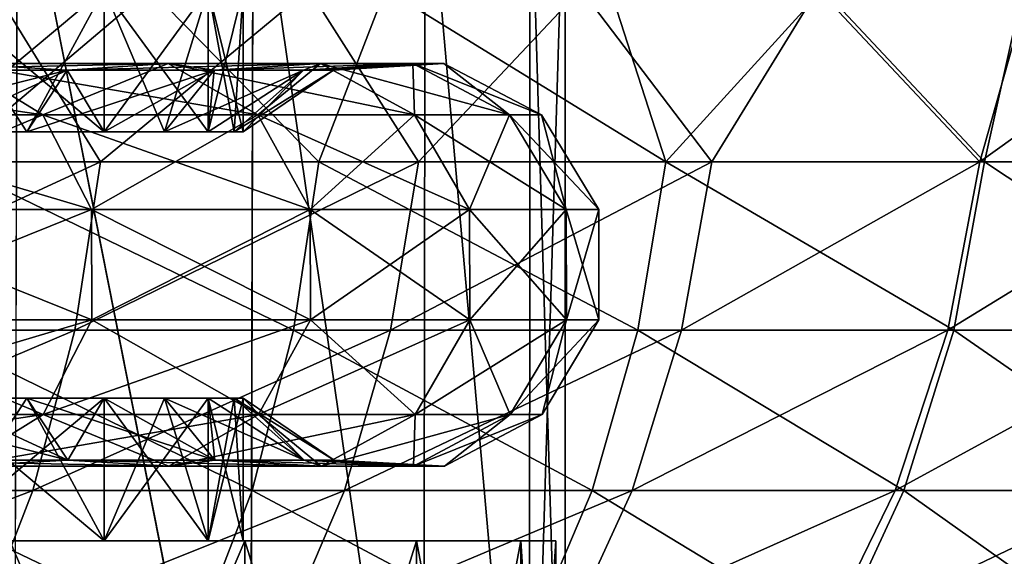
# Model space of a CAD drawing. Header units: metres. Extents: x -23 to 23, y -109 to 23.
# Tile 71 of 256: x 7.89 to 10.57, y -79.54 to -78.08. Entities that reach past the tile are written whole.
import ezdxf

# ---------------------------------------------------------------- set-up
doc = ezdxf.new("R2010")
doc.units = ezdxf.units.M
doc.layers.add('solid_509434_01', color=7, linetype='CONTINUOUS')

msp = doc.modelspace()

# ---------------------------------------------------------------- linework, layer by layer
at = {"layer": 'solid_509434_01'}
for points in [[(7.886752, -77.550003, 85.731491), (7.876825, -80.75, 85.71608), (8.519709, -80.75, 86.887817)], [(7.886752, -77.550003, 95.868507), (8.520186, -80.75, 94.711143), (7.877582, -80.75, 95.882751)], [(8.5278, -77.550003, 86.905487), (7.886752, -77.550003, 85.731491), (8.519709, -80.75, 86.887817)], [(7.886752, -77.550003, 95.868507), (8.5278, -77.550003, 94.694519), (8.520186, -80.75, 94.711143)], [(8.5278, -77.550003, 86.905487), (8.519709, -80.75, 86.887817), (8.990458, -80.75, 88.142502)], [(8.5278, -77.550003, 94.694519), (8.990683, -80.75, 93.456734), (8.520186, -80.75, 94.711143)], [(8.995247, -77.550003, 88.15876), (8.5278, -77.550003, 86.905487), (8.990458, -80.75, 88.142502)], [(8.5278, -77.550003, 94.694519), (8.995247, -77.550003, 93.441246), (8.990683, -80.75, 93.456734)], [(8.995247, -77.550003, 88.15876), (8.990458, -80.75, 88.142502), (9.27807, -80.75, 89.455368)], [(8.995247, -77.550003, 93.441246), (9.278129, -80.75, 92.144234), (8.990683, -80.75, 93.456734)], [(9.279576, -77.550003, 89.465797), (8.995247, -77.550003, 88.15876), (9.27807, -80.75, 89.455368)], [(8.995247, -77.550003, 93.441246), (9.279576, -77.550003, 92.134201), (9.278129, -80.75, 92.144234)], [(9.279576, -77.550003, 89.465797), (9.27807, -80.75, 89.455368), (9.375, -80.75, 90.800003)], [(9.278129, -80.75, 92.144234), (9.375, -77.550003, 90.800003), (9.375, -80.75, 90.800003)], [(9.279576, -77.550003, 92.134201), (9.375, -77.550003, 90.800003), (9.278129, -80.75, 92.144234)], [(9.375, -77.550003, 90.800003), (9.279576, -77.550003, 89.465797), (9.375, -80.75, 90.800003)], [(8.112679, -78.469307, 78.777069), (7.184726, -78.469307, 78.081505), (7.823219, -78, 78.500359)], [(7.691839, -78.469307, 103.423782), (8.246929, -78, 103.083527), (7.579196, -78, 103.541298)], [(7.658236, -78.388, 87.111992), (7.658374, -78, 87.11232), (8.122444, -78, 88.294861)], [(7.912427, -78.388, 87.694603), (7.658236, -78.388, 87.111992), (8.122444, -78, 88.294861)], [(7.658236, -78.388, 94.488014), (7.912427, -78.388, 93.905396), (7.658374, -78, 94.487679)], [(8.122369, -78.388, 93.30542), (8.122444, -78, 93.305138), (7.658374, -78, 94.487679)], [(7.912427, -78.388, 93.905396), (8.122369, -78.388, 93.30542), (7.658374, -78, 94.487679)], [(7.691839, -78.469307, 103.423782), (8.705612, -78.469307, 102.687149), (8.246929, -78, 103.083527)], [(8.112679, -78.469307, 78.777069), (7.823219, -78, 78.500359), (8.678398, -78, 79.214348)], [(8.122369, -78.388, 88.294579), (7.912427, -78.388, 87.694603), (8.122444, -78, 88.294861)], [(8.976624, -78.469307, 79.542526), (8.112679, -78.469307, 78.777069), (8.678398, -78, 79.214348)], [(8.122369, -78.388, 88.294579), (8.122444, -78, 88.294861), (8.405085, -78, 89.53331)], [(8.286887, -78.388, 88.908569), (8.122369, -78.388, 88.294579), (8.405085, -78, 89.53331)], [(8.122369, -78.388, 93.30542), (8.286887, -78.388, 92.691429), (8.122444, -78, 93.305138)], [(8.405062, -78.388, 92.066856), (8.405085, -78, 92.066689), (8.122444, -78, 93.305138)], [(8.286887, -78.388, 92.691429), (8.405062, -78.388, 92.066856), (8.122444, -78, 93.305138)], [(8.705612, -78.469307, 102.687149), (8.887264, -78, 102.5877), (8.246929, -78, 103.083527)], [(8.405062, -78.388, 89.533142), (8.286887, -78.388, 88.908569), (8.405085, -78, 89.53331)], [(8.405062, -78.388, 89.533142), (8.405085, -78, 89.53331), (8.5, -78, 90.800003)], [(8.476233, -78.388, 90.164795), (8.405062, -78.388, 89.533142), (8.5, -78, 90.800003)], [(8.405062, -78.388, 92.066856), (8.476233, -78.388, 91.435204), (8.405085, -78, 92.066689)], [(8.5, -78.388, 90.800003), (8.5, -78, 90.800003), (8.405085, -78, 92.066689)], [(8.476233, -78.388, 91.435204), (8.5, -78.388, 90.800003), (8.405085, -78, 92.066689)], [(8.476233, -78.388, 90.164795), (8.5, -78, 90.800003), (8.5, -78.388, 90.800003)], [(8.976624, -78.469307, 79.542526), (8.678398, -78, 79.214348), (9.418227, -78, 79.931541)], [(8.705612, -78.469307, 102.687149), (9.649203, -78.469307, 101.862648), (8.887264, -78, 102.5877)], [(9.649203, -78.469307, 101.862648), (9.497825, -78, 102.055634), (8.887264, -78, 102.5877)], [(9.77388, -78.469307, 80.369865), (8.976624, -78.469307, 79.542526), (9.418227, -78, 79.931541)], [(9.77388, -78.469307, 80.369865), (9.418227, -78, 79.931541), (10.062057, -78, 80.645271)], [(9.649203, -78.469307, 101.862648), (10.076128, -78, 101.489578), (9.497825, -78, 102.055634)], [(9.649203, -78.469307, 101.862648), (10.514798, -78.469307, 100.956955), (10.076128, -78, 101.489578)], [(10.502768, -78.469307, 81.251556), (9.77388, -78.469307, 80.369865), (10.062057, -78, 80.645271)], [(10.502768, -78.469307, 81.251556), (10.062057, -78, 80.645271), (10.635071, -78, 81.365074)], [(10.514798, -78.469307, 100.956955), (10.619641, -78, 100.892365), (10.076128, -78, 101.489578)], [(10.502768, -78.469307, 81.251556), (10.635071, -78, 81.365074), (11.155626, -78, 82.103439)], [(11.162329, -78.469307, 82.180626), (10.502768, -78.469307, 81.251556), (11.155626, -78, 82.103439)], [(10.514798, -78.469307, 100.956955), (11.295744, -78.469307, 99.977509), (10.619641, -78, 100.892365)], [(7.955588, -78.342239, 95.637901), (7.728641, -78.202621, 95.499893), (7.016687, -78.202621, 96.508499)], [(7.222728, -78.342239, 96.676125), (7.955588, -78.342239, 95.637901), (7.016687, -78.202621, 96.508499)], [(7.955588, -78.342239, 85.962097), (7.222728, -78.342239, 84.923874), (7.728641, -78.202621, 86.100113)], [(8.021863, -78.220177, 94.284386), (7.658236, -78.388, 94.488014), (7.361216, -78.388, 95.050003)], [(7.47269, -78.220177, 95.344246), (8.021863, -78.220177, 94.284386), (7.361216, -78.388, 95.050003)], [(8.296624, -78.202621, 94.403732), (8.021863, -78.220177, 94.284386), (7.47269, -78.220177, 95.344246)], [(7.728641, -78.202621, 95.499893), (8.296624, -78.202621, 94.403732), (7.47269, -78.220177, 95.344246)], [(7.728641, -78.202621, 86.100113), (7.47269, -78.220177, 86.25576), (8.021863, -78.220177, 87.315613)], [(8.021863, -78.220177, 87.315613), (7.47269, -78.220177, 86.25576), (7.658236, -78.388, 87.111992)], [(8.021863, -78.220177, 94.284386), (7.912427, -78.388, 93.905396), (7.658236, -78.388, 94.488014)], [(8.021863, -78.220177, 87.315613), (7.658236, -78.388, 87.111992), (7.912427, -78.388, 87.694603)], [(8.54025, -78.342239, 94.509552), (8.296624, -78.202621, 94.403732), (7.728641, -78.202621, 95.499893)], [(7.955588, -78.342239, 95.637901), (8.54025, -78.342239, 94.509552), (7.728641, -78.202621, 95.499893)], [(8.296624, -78.202621, 87.196266), (7.728641, -78.202621, 86.100113), (8.021863, -78.220177, 87.315613)], [(7.955588, -78.342239, 85.962097), (7.728641, -78.202621, 86.100113), (8.296624, -78.202621, 87.196266)], [(8.421605, -78.220177, 93.159622), (8.122369, -78.388, 93.30542), (7.912427, -78.388, 93.905396)], [(8.021863, -78.220177, 94.284386), (8.421605, -78.220177, 93.159622), (7.912427, -78.388, 93.905396)], [(8.021863, -78.220177, 87.315613), (7.912427, -78.388, 87.694603), (8.122369, -78.388, 88.294579)], [(8.54025, -78.342239, 87.090446), (7.955588, -78.342239, 85.962097), (8.296624, -78.202621, 87.196266)], [(8.710057, -78.202621, 93.24044), (8.421605, -78.220177, 93.159622), (8.021863, -78.220177, 94.284386)], [(8.296624, -78.202621, 94.403732), (8.710057, -78.202621, 93.24044), (8.021863, -78.220177, 94.284386)], [(8.296624, -78.202621, 87.196266), (8.021863, -78.220177, 87.315613), (8.421605, -78.220177, 88.440376)], [(8.421605, -78.220177, 88.440376), (8.021863, -78.220177, 87.315613), (8.122369, -78.388, 88.294579)], [(8.421605, -78.220177, 93.159622), (8.286887, -78.388, 92.691429), (8.122369, -78.388, 93.30542)], [(8.421605, -78.220177, 88.440376), (8.122369, -78.388, 88.294579), (8.286887, -78.388, 88.908569)], [(8.664467, -78.220177, 91.990906), (8.405062, -78.388, 92.066856), (8.286887, -78.388, 92.691429)], [(8.421605, -78.220177, 93.159622), (8.664467, -78.220177, 91.990906), (8.286887, -78.388, 92.691429)], [(8.421605, -78.220177, 88.440376), (8.286887, -78.388, 88.908569), (8.405062, -78.388, 89.533142)], [(8.965823, -78.342239, 93.312103), (8.710057, -78.202621, 93.24044), (8.296624, -78.202621, 94.403732)], [(8.54025, -78.342239, 94.509552), (8.965823, -78.342239, 93.312103), (8.296624, -78.202621, 94.403732)], [(8.710057, -78.202621, 88.359558), (8.296624, -78.202621, 87.196266), (8.421605, -78.220177, 88.440376)], [(8.54025, -78.342239, 87.090446), (8.296624, -78.202621, 87.196266), (8.710057, -78.202621, 88.359558)], [(8.664467, -78.220177, 91.990906), (8.476233, -78.388, 91.435204), (8.405062, -78.388, 92.066856)], [(8.664467, -78.220177, 89.609093), (8.405062, -78.388, 89.533142), (8.476233, -78.388, 90.164795)], [(8.664467, -78.220177, 89.609093), (8.421605, -78.220177, 88.440376), (8.405062, -78.388, 89.533142)], [(8.961238, -78.202621, 92.031693), (8.664467, -78.220177, 91.990906), (8.421605, -78.220177, 93.159622)], [(8.710057, -78.202621, 93.24044), (8.961238, -78.202621, 92.031693), (8.421605, -78.220177, 93.159622)], [(8.710057, -78.202621, 88.359558), (8.421605, -78.220177, 88.440376), (8.664467, -78.220177, 89.609093)], [(8.745928, -78.220177, 90.800003), (8.5, -78.388, 90.800003), (8.476233, -78.388, 91.435204)], [(8.664467, -78.220177, 89.609093), (8.476233, -78.388, 90.164795), (8.5, -78.388, 90.800003)], [(8.664467, -78.220177, 91.990906), (8.745928, -78.220177, 90.800003), (8.476233, -78.388, 91.435204)], [(8.664467, -78.220177, 89.609093), (8.5, -78.388, 90.800003), (8.745928, -78.220177, 90.800003)], [(8.965823, -78.342239, 88.287895), (8.54025, -78.342239, 87.090446), (8.710057, -78.202621, 88.359558)], [(9.045488, -78.202621, 90.800003), (8.745928, -78.220177, 90.800003), (8.664467, -78.220177, 91.990906)], [(8.961238, -78.202621, 89.568306), (8.664467, -78.220177, 89.609093), (8.745928, -78.220177, 90.800003)], [(8.961238, -78.202621, 92.031693), (9.045488, -78.202621, 90.800003), (8.664467, -78.220177, 91.990906)], [(8.961238, -78.202621, 89.568306), (8.710057, -78.202621, 88.359558), (8.664467, -78.220177, 89.609093)], [(9.22438, -78.342239, 92.067863), (8.961238, -78.202621, 92.031693), (8.710057, -78.202621, 93.24044)], [(8.965823, -78.342239, 93.312103), (9.22438, -78.342239, 92.067863), (8.710057, -78.202621, 93.24044)], [(8.965823, -78.342239, 88.287895), (8.710057, -78.202621, 88.359558), (8.961238, -78.202621, 89.568306)], [(8.961238, -78.202621, 89.568306), (8.745928, -78.220177, 90.800003), (9.045488, -78.202621, 90.800003)], [(9.311104, -78.342239, 90.800003), (9.045488, -78.202621, 90.800003), (8.961238, -78.202621, 92.031693)], [(9.22438, -78.342239, 89.532135), (8.961238, -78.202621, 89.568306), (9.045488, -78.202621, 90.800003)], [(9.22438, -78.342239, 92.067863), (9.311104, -78.342239, 90.800003), (8.961238, -78.202621, 92.031693)], [(9.22438, -78.342239, 89.532135), (8.965823, -78.342239, 88.287895), (8.961238, -78.202621, 89.568306)], [(9.22438, -78.342239, 89.532135), (9.045488, -78.202621, 90.800003), (9.311104, -78.342239, 90.800003)], [(8.088367, -78.598938, 95.718643), (7.955588, -78.342239, 95.637901), (7.222728, -78.342239, 96.676125)], [(7.343276, -78.598938, 96.7742), (8.088367, -78.598938, 95.718643), (7.222728, -78.342239, 96.676125)], [(7.343276, -78.598938, 84.825798), (7.222728, -78.342239, 84.923874), (7.955588, -78.342239, 85.962097)], [(8.088367, -78.598938, 85.881355), (7.343276, -78.598938, 84.825798), (7.955588, -78.342239, 85.962097)], [(8.682787, -78.598938, 94.571465), (8.54025, -78.342239, 94.509552), (7.955588, -78.342239, 95.637901)], [(8.088367, -78.598938, 95.718643), (8.682787, -78.598938, 94.571465), (7.955588, -78.342239, 95.637901)], [(8.088367, -78.598938, 85.881355), (7.955588, -78.342239, 85.962097), (8.54025, -78.342239, 87.090446)], [(8.682787, -78.598938, 87.028534), (8.088367, -78.598938, 85.881355), (8.54025, -78.342239, 87.090446)], [(9.115463, -78.598938, 93.354034), (8.965823, -78.342239, 93.312103), (8.54025, -78.342239, 94.509552)], [(8.682787, -78.598938, 94.571465), (9.115463, -78.598938, 93.354034), (8.54025, -78.342239, 94.509552)], [(8.682787, -78.598938, 87.028534), (8.54025, -78.342239, 87.090446), (8.965823, -78.342239, 88.287895)], [(9.115463, -78.598938, 88.245964), (8.682787, -78.598938, 87.028534), (8.965823, -78.342239, 88.287895)], [(9.378335, -78.598938, 92.08902), (9.22438, -78.342239, 92.067863), (8.965823, -78.342239, 93.312103)], [(9.115463, -78.598938, 93.354034), (9.378335, -78.598938, 92.08902), (8.965823, -78.342239, 93.312103)], [(9.115463, -78.598938, 88.245964), (8.965823, -78.342239, 88.287895), (9.22438, -78.342239, 89.532135)], [(9.378335, -78.598938, 89.510979), (9.115463, -78.598938, 88.245964), (9.22438, -78.342239, 89.532135)], [(9.466507, -78.598938, 90.800003), (9.311104, -78.342239, 90.800003), (9.22438, -78.342239, 92.067863)], [(9.378335, -78.598938, 89.510979), (9.22438, -78.342239, 89.532135), (9.311104, -78.342239, 90.800003)], [(9.378335, -78.598938, 92.08902), (9.466507, -78.598938, 90.800003), (9.22438, -78.342239, 92.067863)], [(9.378335, -78.598938, 89.510979), (9.311104, -78.342239, 90.800003), (9.466507, -78.598938, 90.800003)], [(7.122467, -78.927498, 78.172241), (7.184726, -78.469307, 78.081505), (8.112679, -78.469307, 78.777069)], [(8.043088, -78.927498, 78.862312), (7.122467, -78.927498, 78.172241), (8.112679, -78.469307, 78.777069)], [(7.631224, -78.927498, 103.33194), (8.636996, -78.927498, 102.60112), (7.691839, -78.469307, 103.423782)], [(8.636996, -78.927498, 102.60112), (8.705612, -78.469307, 102.687149), (7.691839, -78.469307, 103.423782)], [(8.043088, -78.927498, 78.862312), (8.112679, -78.469307, 78.777069), (8.976624, -78.469307, 79.542526)], [(8.900418, -78.927498, 79.62191), (8.043088, -78.927498, 78.862312), (8.976624, -78.469307, 79.542526)], [(8.636996, -78.927498, 102.60112), (9.573145, -78.927498, 101.783127), (8.705612, -78.469307, 102.687149)], [(9.573145, -78.927498, 101.783127), (9.649203, -78.469307, 101.862648), (8.705612, -78.469307, 102.687149)], [(8.900418, -78.927498, 79.62191), (8.976624, -78.469307, 79.542526), (9.77388, -78.469307, 80.369865)], [(9.69176, -78.927498, 80.443115), (8.900418, -78.927498, 79.62191), (9.77388, -78.469307, 80.369865)], [(9.573145, -78.927498, 101.783127), (10.431918, -78.927498, 100.88456), (9.649203, -78.469307, 101.862648)], [(10.431918, -78.927498, 100.88456), (10.514798, -78.469307, 100.956955), (9.649203, -78.469307, 101.862648)], [(9.69176, -78.927498, 80.443115), (9.77388, -78.469307, 80.369865), (10.502768, -78.469307, 81.251556)], [(10.415408, -78.927498, 81.318466), (9.69176, -78.927498, 80.443115), (10.502768, -78.469307, 81.251556)], [(10.415408, -78.927498, 81.318466), (10.502768, -78.469307, 81.251556), (11.162329, -78.469307, 82.180626)], [(11.07037, -78.927498, 82.241058), (10.415408, -78.927498, 81.318466), (11.162329, -78.469307, 82.180626)], [(10.431918, -78.927498, 100.88456), (11.206717, -78.927498, 99.912834), (10.514798, -78.469307, 100.956955)], [(11.206717, -78.927498, 99.912834), (11.295744, -78.469307, 99.977509), (10.514798, -78.469307, 100.956955)], [(8.088853, -78.899017, 95.718941), (8.088367, -78.598938, 95.718643), (7.343276, -78.598938, 96.7742)], [(7.343718, -78.899017, 96.774559), (8.088853, -78.899017, 95.718941), (7.343276, -78.598938, 96.7742)], [(7.343718, -78.899017, 84.825439), (7.343276, -78.598938, 84.825798), (8.088367, -78.598938, 85.881355)], [(8.088853, -78.899017, 85.881058), (7.343718, -78.899017, 84.825439), (8.088367, -78.598938, 85.881355)], [(8.683309, -78.899017, 94.571693), (8.682787, -78.598938, 94.571465), (8.088367, -78.598938, 95.718643)], [(8.088853, -78.899017, 95.718941), (8.683309, -78.899017, 94.571693), (8.088367, -78.598938, 95.718643)], [(8.088853, -78.899017, 85.881058), (8.088367, -78.598938, 85.881355), (8.682787, -78.598938, 87.028534)], [(8.683309, -78.899017, 87.028305), (8.088853, -78.899017, 85.881058), (8.682787, -78.598938, 87.028534)], [(9.116011, -78.899017, 93.354187), (9.115463, -78.598938, 93.354034), (8.682787, -78.598938, 94.571465)], [(8.683309, -78.899017, 94.571693), (9.116011, -78.899017, 93.354187), (8.682787, -78.598938, 94.571465)], [(8.683309, -78.899017, 87.028305), (8.682787, -78.598938, 87.028534), (9.115463, -78.598938, 88.245964)], [(9.116011, -78.899017, 88.245811), (8.683309, -78.899017, 87.028305), (9.115463, -78.598938, 88.245964)], [(9.378899, -78.899017, 92.089104), (9.378335, -78.598938, 92.08902), (9.115463, -78.598938, 93.354034)], [(9.116011, -78.899017, 93.354187), (9.378899, -78.899017, 92.089104), (9.115463, -78.598938, 93.354034)], [(9.116011, -78.899017, 88.245811), (9.115463, -78.598938, 88.245964), (9.378335, -78.598938, 89.510979)], [(9.378899, -78.899017, 89.510902), (9.116011, -78.899017, 88.245811), (9.378335, -78.598938, 89.510979)], [(9.467075, -78.899017, 90.800003), (9.466507, -78.598938, 90.800003), (9.378335, -78.598938, 92.08902)], [(9.378899, -78.899017, 89.510902), (9.378335, -78.598938, 89.510979), (9.466507, -78.598938, 90.800003)], [(9.378899, -78.899017, 92.089104), (9.467075, -78.899017, 90.800003), (9.378335, -78.598938, 92.08902)], [(9.378899, -78.899017, 89.510902), (9.466507, -78.598938, 90.800003), (9.467075, -78.899017, 90.800003)], [(7.223926, -79.156303, 96.677101), (7.956907, -79.156303, 95.638702), (7.343718, -78.899017, 96.774559)], [(7.223926, -79.156303, 84.922897), (7.343718, -78.899017, 84.825439), (8.088853, -78.899017, 85.881058)], [(7.956907, -79.156303, 85.961296), (7.223926, -79.156303, 84.922897), (8.088853, -78.899017, 85.881058)], [(7.956907, -79.156303, 95.638702), (8.088853, -78.899017, 95.718941), (7.343718, -78.899017, 96.774559)], [(7.956907, -79.156303, 95.638702), (8.541666, -79.156303, 94.51017), (8.088853, -78.899017, 95.718941)], [(7.956907, -79.156303, 85.961296), (8.088853, -78.899017, 85.881058), (8.683309, -78.899017, 87.028305)], [(8.541666, -79.156303, 87.089828), (7.956907, -79.156303, 85.961296), (8.683309, -78.899017, 87.028305)], [(8.541666, -79.156303, 94.51017), (8.683309, -78.899017, 94.571693), (8.088853, -78.899017, 95.718941)], [(8.541666, -79.156303, 94.51017), (8.96731, -79.156303, 93.312523), (8.683309, -78.899017, 94.571693)], [(8.541666, -79.156303, 87.089828), (8.683309, -78.899017, 87.028305), (9.116011, -78.899017, 88.245811)], [(8.96731, -79.156303, 88.287476), (8.541666, -79.156303, 87.089828), (9.116011, -78.899017, 88.245811)], [(8.96731, -79.156303, 93.312523), (9.116011, -78.899017, 93.354187), (8.683309, -78.899017, 94.571693)], [(8.96731, -79.156303, 93.312523), (9.225909, -79.156303, 92.068069), (9.116011, -78.899017, 93.354187)], [(8.96731, -79.156303, 88.287476), (9.116011, -78.899017, 88.245811), (9.378899, -78.899017, 89.510902)], [(9.225909, -79.156303, 89.531929), (8.96731, -79.156303, 88.287476), (9.378899, -78.899017, 89.510902)], [(9.225909, -79.156303, 92.068069), (9.378899, -78.899017, 92.089104), (9.116011, -78.899017, 93.354187)], [(9.225909, -79.156303, 89.531929), (9.467075, -78.899017, 90.800003), (9.312648, -79.156303, 90.800003)], [(9.225909, -79.156303, 89.531929), (9.378899, -78.899017, 89.510902), (9.467075, -78.899017, 90.800003)], [(9.225909, -79.156303, 92.068069), (9.312648, -79.156303, 90.800003), (9.378899, -78.899017, 92.089104)], [(9.312648, -79.156303, 90.800003), (9.467075, -78.899017, 90.800003), (9.378899, -78.899017, 92.089104)], [(7.020382, -79.362808, 78.321022), (7.122467, -78.927498, 78.172241), (8.043088, -78.927498, 78.862312)], [(7.928982, -79.362808, 79.002083), (7.020382, -79.362808, 78.321022), (8.043088, -78.927498, 78.862312)], [(7.531835, -79.362808, 103.181351), (8.524489, -79.362808, 102.46006), (7.631224, -78.927498, 103.33194)], [(8.524489, -79.362808, 102.46006), (8.636996, -78.927498, 102.60112), (7.631224, -78.927498, 103.33194)], [(7.928982, -79.362808, 79.002083), (8.043088, -78.927498, 78.862312), (8.900418, -78.927498, 79.62191)], [(8.775465, -79.362808, 79.752075), (7.928982, -79.362808, 79.002083), (8.900418, -78.927498, 79.62191)], [(8.524489, -79.362808, 102.46006), (9.448433, -79.362808, 101.652733), (8.636996, -78.927498, 102.60112)], [(9.448433, -79.362808, 101.652733), (9.573145, -78.927498, 101.783127), (8.636996, -78.927498, 102.60112)], [(8.775465, -79.362808, 79.752075), (8.900418, -78.927498, 79.62191), (9.69176, -78.927498, 80.443115)], [(9.55711, -79.362808, 80.563217), (8.775465, -79.362808, 79.752075), (9.69176, -78.927498, 80.443115)], [(9.448433, -79.362808, 101.652733), (10.296023, -79.362808, 100.765869), (9.573145, -78.927498, 101.783127)], [(9.55711, -79.362808, 80.563217), (9.69176, -78.927498, 80.443115), (10.415408, -78.927498, 81.318466)], [(10.272167, -79.362808, 81.428185), (9.55711, -79.362808, 80.563217), (10.415408, -78.927498, 81.318466)], [(10.296023, -79.362808, 100.765869), (10.431918, -78.927498, 100.88456), (9.573145, -78.927498, 101.783127)], [(10.272167, -79.362808, 81.428185), (10.415408, -78.927498, 81.318466), (11.07037, -78.927498, 82.241058)], [(10.919584, -79.362808, 82.340157), (10.272167, -79.362808, 81.428185), (11.07037, -78.927498, 82.241058)], [(10.296023, -79.362808, 100.765869), (11.060742, -79.362808, 99.806778), (10.431918, -78.927498, 100.88456)], [(11.060742, -79.362808, 99.806778), (11.206717, -78.927498, 99.912834), (10.431918, -78.927498, 100.88456)], [(7.361216, -79.112, 86.550003), (7.474409, -79.28051, 86.254715), (8.023708, -79.28051, 87.314812)], [(7.658236, -79.112, 87.111992), (7.361216, -79.112, 86.550003), (8.023708, -79.28051, 87.314812)], [(7.658236, -79.112, 94.488014), (8.023708, -79.28051, 94.285187), (7.474409, -79.28051, 95.345291)], [(7.658236, -79.112, 94.488014), (7.912427, -79.112, 93.905396), (8.023708, -79.28051, 94.285187)], [(8.122444, -79.5, 93.305138), (7.912427, -79.112, 93.905396), (7.658236, -79.112, 94.488014)], [(7.658374, -79.5, 94.487679), (8.122444, -79.5, 93.305138), (7.658236, -79.112, 94.488014)], [(7.912427, -79.112, 87.694603), (7.658374, -79.5, 87.11232), (7.658236, -79.112, 87.111992)], [(7.912427, -79.112, 87.694603), (7.658236, -79.112, 87.111992), (8.023708, -79.28051, 87.314812)], [(8.122369, -79.112, 88.294579), (8.122444, -79.5, 88.294861), (7.658374, -79.5, 87.11232)], [(8.122369, -79.112, 88.294579), (7.658374, -79.5, 87.11232), (7.912427, -79.112, 87.694603)], [(7.912427, -79.112, 93.905396), (8.122369, -79.112, 93.30542), (8.023708, -79.28051, 94.285187)], [(8.122444, -79.5, 93.305138), (8.122369, -79.112, 93.30542), (7.912427, -79.112, 93.905396)], [(7.912427, -79.112, 87.694603), (8.023708, -79.28051, 87.314812), (8.423541, -79.28051, 88.439835)], [(8.122369, -79.112, 88.294579), (7.912427, -79.112, 87.694603), (8.423541, -79.28051, 88.439835)], [(8.122369, -79.112, 93.30542), (8.423541, -79.28051, 93.160164), (8.023708, -79.28051, 94.285187)], [(8.122369, -79.112, 93.30542), (8.286887, -79.112, 92.691429), (8.423541, -79.28051, 93.160164)], [(8.405085, -79.5, 92.066689), (8.286887, -79.112, 92.691429), (8.122369, -79.112, 93.30542)], [(8.122444, -79.5, 93.305138), (8.405085, -79.5, 92.066689), (8.122369, -79.112, 93.30542)], [(8.286887, -79.112, 88.908569), (8.122444, -79.5, 88.294861), (8.122369, -79.112, 88.294579)], [(8.286887, -79.112, 88.908569), (8.122369, -79.112, 88.294579), (8.423541, -79.28051, 88.439835)], [(8.405062, -79.112, 89.533142), (8.405085, -79.5, 89.53331), (8.122444, -79.5, 88.294861)], [(8.405062, -79.112, 89.533142), (8.122444, -79.5, 88.294861), (8.286887, -79.112, 88.908569)], [(8.286887, -79.112, 92.691429), (8.405062, -79.112, 92.066856), (8.423541, -79.28051, 93.160164)], [(8.405085, -79.5, 92.066689), (8.405062, -79.112, 92.066856), (8.286887, -79.112, 92.691429)], [(8.286887, -79.112, 88.908569), (8.423541, -79.28051, 88.439835), (8.66646, -79.28051, 89.608826)], [(8.405062, -79.112, 89.533142), (8.286887, -79.112, 88.908569), (8.66646, -79.28051, 89.608826)], [(8.405062, -79.112, 92.066856), (8.66646, -79.28051, 91.99118), (8.423541, -79.28051, 93.160164)], [(8.405062, -79.112, 92.066856), (8.476233, -79.112, 91.435204), (8.66646, -79.28051, 91.99118)], [(8.5, -79.5, 90.800003), (8.476233, -79.112, 91.435204), (8.405062, -79.112, 92.066856)], [(8.405085, -79.5, 92.066689), (8.5, -79.5, 90.800003), (8.405062, -79.112, 92.066856)], [(8.476233, -79.112, 90.164795), (8.405085, -79.5, 89.53331), (8.405062, -79.112, 89.533142)], [(8.476233, -79.112, 90.164795), (8.405062, -79.112, 89.533142), (8.66646, -79.28051, 89.608826)], [(8.405085, -79.5, 89.53331), (8.5, -79.112, 90.800003), (8.5, -79.5, 90.800003)], [(8.476233, -79.112, 90.164795), (8.5, -79.112, 90.800003), (8.405085, -79.5, 89.53331)], [(8.476233, -79.112, 90.164795), (8.747938, -79.28051, 90.800003), (8.5, -79.112, 90.800003)], [(8.476233, -79.112, 90.164795), (8.66646, -79.28051, 89.608826), (8.747938, -79.28051, 90.800003)], [(8.476233, -79.112, 91.435204), (8.5, -79.112, 90.800003), (8.66646, -79.28051, 91.99118)], [(8.5, -79.5, 90.800003), (8.5, -79.112, 90.800003), (8.476233, -79.112, 91.435204)], [(8.5, -79.112, 90.800003), (8.747938, -79.28051, 90.800003), (8.66646, -79.28051, 91.99118)], [(7.018298, -79.296928, 85.090195), (7.223926, -79.156303, 84.922897), (7.956907, -79.156303, 85.961296)], [(7.730414, -79.296928, 86.09903), (7.018298, -79.296928, 85.090195), (7.956907, -79.156303, 85.961296)], [(7.730414, -79.296928, 95.500969), (7.956907, -79.156303, 95.638702), (7.223926, -79.156303, 96.677101)], [(7.730414, -79.296928, 95.500969), (8.298528, -79.296928, 94.404556), (7.956907, -79.156303, 95.638702)], [(7.730414, -79.296928, 86.09903), (7.956907, -79.156303, 85.961296), (8.541666, -79.156303, 87.089828)], [(8.298528, -79.296928, 87.195442), (7.730414, -79.296928, 86.09903), (8.541666, -79.156303, 87.089828)], [(8.298528, -79.296928, 94.404556), (8.541666, -79.156303, 94.51017), (7.956907, -79.156303, 95.638702)], [(8.298528, -79.296928, 94.404556), (8.712056, -79.296928, 93.241005), (8.541666, -79.156303, 94.51017)], [(8.298528, -79.296928, 87.195442), (8.541666, -79.156303, 87.089828), (8.96731, -79.156303, 88.287476)], [(8.712056, -79.296928, 88.358994), (8.298528, -79.296928, 87.195442), (8.96731, -79.156303, 88.287476)], [(8.712056, -79.296928, 93.241005), (8.96731, -79.156303, 93.312523), (8.541666, -79.156303, 94.51017)], [(8.712056, -79.296928, 93.241005), (8.963294, -79.296928, 92.031975), (8.96731, -79.156303, 93.312523)], [(8.712056, -79.296928, 88.358994), (8.96731, -79.156303, 88.287476), (9.225909, -79.156303, 89.531929)], [(8.963294, -79.296928, 89.568024), (8.712056, -79.296928, 88.358994), (9.225909, -79.156303, 89.531929)], [(8.963294, -79.296928, 89.568024), (9.312648, -79.156303, 90.800003), (9.047564, -79.296928, 90.800003)], [(8.963294, -79.296928, 89.568024), (9.225909, -79.156303, 89.531929), (9.312648, -79.156303, 90.800003)], [(8.963294, -79.296928, 92.031975), (9.225909, -79.156303, 92.068069), (8.96731, -79.156303, 93.312523)], [(8.963294, -79.296928, 92.031975), (9.047564, -79.296928, 90.800003), (9.225909, -79.156303, 92.068069)], [(9.047564, -79.296928, 90.800003), (9.312648, -79.156303, 90.800003), (9.225909, -79.156303, 92.068069)], [(7.474409, -79.28051, 95.345291), (8.023708, -79.28051, 94.285187), (7.730414, -79.296928, 95.500969)], [(7.474409, -79.28051, 86.254715), (7.730414, -79.296928, 86.09903), (8.298528, -79.296928, 87.195442)], [(8.023708, -79.28051, 87.314812), (7.474409, -79.28051, 86.254715), (8.298528, -79.296928, 87.195442)], [(8.023708, -79.28051, 94.285187), (8.298528, -79.296928, 94.404556), (7.730414, -79.296928, 95.500969)], [(8.023708, -79.28051, 94.285187), (8.423541, -79.28051, 93.160164), (8.298528, -79.296928, 94.404556)], [(8.023708, -79.28051, 87.314812), (8.298528, -79.296928, 87.195442), (8.712056, -79.296928, 88.358994)], [(8.423541, -79.28051, 88.439835), (8.023708, -79.28051, 87.314812), (8.712056, -79.296928, 88.358994)], [(8.423541, -79.28051, 93.160164), (8.712056, -79.296928, 93.241005), (8.298528, -79.296928, 94.404556)], [(8.423541, -79.28051, 93.160164), (8.66646, -79.28051, 91.99118), (8.712056, -79.296928, 93.241005)], [(8.423541, -79.28051, 88.439835), (8.712056, -79.296928, 88.358994), (8.963294, -79.296928, 89.568024)], [(8.66646, -79.28051, 89.608826), (8.423541, -79.28051, 88.439835), (8.963294, -79.296928, 89.568024)], [(8.66646, -79.28051, 89.608826), (9.047564, -79.296928, 90.800003), (8.747938, -79.28051, 90.800003)], [(8.66646, -79.28051, 89.608826), (8.963294, -79.296928, 89.568024), (9.047564, -79.296928, 90.800003)], [(8.66646, -79.28051, 91.99118), (8.963294, -79.296928, 92.031975), (8.712056, -79.296928, 93.241005)], [(8.66646, -79.28051, 91.99118), (8.747938, -79.28051, 90.800003), (8.963294, -79.296928, 92.031975)], [(8.747938, -79.28051, 90.800003), (9.047564, -79.296928, 90.800003), (8.963294, -79.296928, 92.031975)], [(6.88099, -79.764496, 78.524162), (7.020382, -79.362808, 78.321022), (7.928982, -79.362808, 79.002083)], [(7.773175, -79.764496, 79.192932), (6.88099, -79.764496, 78.524162), (7.928982, -79.362808, 79.002083)], [(7.396124, -79.764496, 102.975723), (8.370867, -79.764496, 102.267448), (7.531835, -79.362808, 103.181351)], [(8.370867, -79.764496, 102.267448), (8.524489, -79.362808, 102.46006), (7.531835, -79.362808, 103.181351)], [(7.773175, -79.764496, 79.192932), (7.928982, -79.362808, 79.002083), (8.775465, -79.362808, 79.752075)], [(8.604847, -79.764496, 79.92981), (7.773175, -79.764496, 79.192932), (8.775465, -79.362808, 79.752075)], [(8.370867, -79.764496, 102.267448), (9.278145, -79.764496, 101.474686), (8.524489, -79.362808, 102.46006)], [(9.278145, -79.764496, 101.474686), (9.448433, -79.362808, 101.652733), (8.524489, -79.362808, 102.46006)], [(8.604847, -79.764496, 79.92981), (8.775465, -79.362808, 79.752075), (9.55711, -79.362808, 80.563217)], [(9.373252, -79.764496, 80.727219), (8.604847, -79.764496, 79.92981), (9.55711, -79.362808, 80.563217)], [(9.278145, -79.764496, 101.474686), (10.110464, -79.764496, 100.603798), (9.448433, -79.362808, 101.652733)], [(9.373252, -79.764496, 80.727219), (9.55711, -79.362808, 80.563217), (10.272167, -79.362808, 81.428185)], [(10.076578, -79.764496, 81.577995), (9.373252, -79.764496, 80.727219), (10.272167, -79.362808, 81.428185)], [(10.110464, -79.764496, 100.603798), (10.296023, -79.362808, 100.765869), (9.448433, -79.362808, 101.652733)], [(10.076578, -79.764496, 81.577995), (10.272167, -79.362808, 81.428185), (10.919584, -79.362808, 82.340157)], [(10.713695, -79.764496, 82.475464), (10.076578, -79.764496, 81.577995), (10.919584, -79.362808, 82.340157)], [(10.110464, -79.764496, 100.603798), (10.861421, -79.764496, 99.661972), (10.296023, -79.362808, 100.765869)], [(10.861421, -79.764496, 99.661972), (11.060742, -79.362808, 99.806778), (10.296023, -79.362808, 100.765869)], [(8.505059, -79.5, 94.684128), (7.658374, -79.5, 94.487679), (7.023226, -79.5, 95.587875)], [(7.865721, -79.5, 95.854988), (8.505059, -79.5, 94.684128), (7.023226, -79.5, 95.587875)], [(7.023226, -79.5, 86.012123), (8.505059, -79.5, 86.915871), (7.865721, -79.5, 85.74501)], [(7.023226, -79.5, 86.012123), (7.658374, -79.5, 87.11232), (8.505059, -79.5, 86.915871)], [(8.971259, -79.5, 93.434196), (8.122444, -79.5, 93.305138), (7.658374, -79.5, 94.487679)], [(8.505059, -79.5, 94.684128), (8.971259, -79.5, 93.434196), (7.658374, -79.5, 94.487679)], [(7.658374, -79.5, 87.11232), (8.971259, -79.5, 88.165802), (8.505059, -79.5, 86.915871)], [(7.658374, -79.5, 87.11232), (8.122444, -79.5, 88.294861), (8.971259, -79.5, 88.165802)], [(7.865721, -81, 85.74501), (7.865721, -79.5, 85.74501), (8.505059, -79.5, 86.915871)], [(7.865721, -81, 85.74501), (8.505059, -79.5, 86.915871), (8.505059, -81, 86.915871)], [(8.505059, -81, 94.684128), (8.505059, -79.5, 94.684128), (7.865721, -79.5, 95.854988)], [(7.865721, -81, 95.854988), (8.505059, -81, 94.684128), (7.865721, -79.5, 95.854988)], [(9.25483, -79.5, 92.130646), (8.405085, -79.5, 92.066689), (8.122444, -79.5, 93.305138)], [(8.971259, -79.5, 93.434196), (9.25483, -79.5, 92.130646), (8.122444, -79.5, 93.305138)], [(8.122444, -79.5, 88.294861), (9.25483, -79.5, 89.469353), (8.971259, -79.5, 88.165802)], [(8.122444, -79.5, 88.294861), (8.405085, -79.5, 89.53331), (9.25483, -79.5, 89.469353)], [(9.35, -79.5, 90.800003), (8.5, -79.5, 90.800003), (8.405085, -79.5, 92.066689)], [(8.405085, -79.5, 89.53331), (8.5, -79.5, 90.800003), (9.25483, -79.5, 89.469353)], [(9.25483, -79.5, 92.130646), (9.35, -79.5, 90.800003), (8.405085, -79.5, 92.066689)], [(9.35, -79.5, 90.800003), (9.25483, -79.5, 89.469353), (8.5, -79.5, 90.800003)], [(8.505059, -81, 86.915871), (8.505059, -79.5, 86.915871), (8.971259, -79.5, 88.165802)], [(8.505059, -81, 86.915871), (8.971259, -79.5, 88.165802), (8.971259, -81, 88.165802)], [(8.971259, -81, 93.434196), (8.971259, -79.5, 93.434196), (8.505059, -79.5, 94.684128)], [(8.505059, -81, 94.684128), (8.971259, -81, 93.434196), (8.505059, -79.5, 94.684128)], [(8.971259, -81, 88.165802), (8.971259, -79.5, 88.165802), (9.25483, -79.5, 89.469353)], [(8.971259, -81, 88.165802), (9.25483, -79.5, 89.469353), (9.25483, -81, 89.469353)], [(9.25483, -81, 92.130646), (9.25483, -79.5, 92.130646), (8.971259, -79.5, 93.434196)], [(8.971259, -81, 93.434196), (9.25483, -81, 92.130646), (8.971259, -79.5, 93.434196)], [(9.25483, -81, 89.469353), (9.25483, -79.5, 89.469353), (9.35, -79.5, 90.800003)], [(9.35, -81, 90.800003), (9.35, -79.5, 90.800003), (9.25483, -79.5, 92.130646)], [(9.25483, -81, 89.469353), (9.35, -79.5, 90.800003), (9.35, -81, 90.800003)], [(9.25483, -81, 92.130646), (9.35, -81, 90.800003), (9.25483, -79.5, 92.130646)]]:
    msp.add_3dface(points, dxfattribs=at)

doc.saveas('drawing.dxf')
